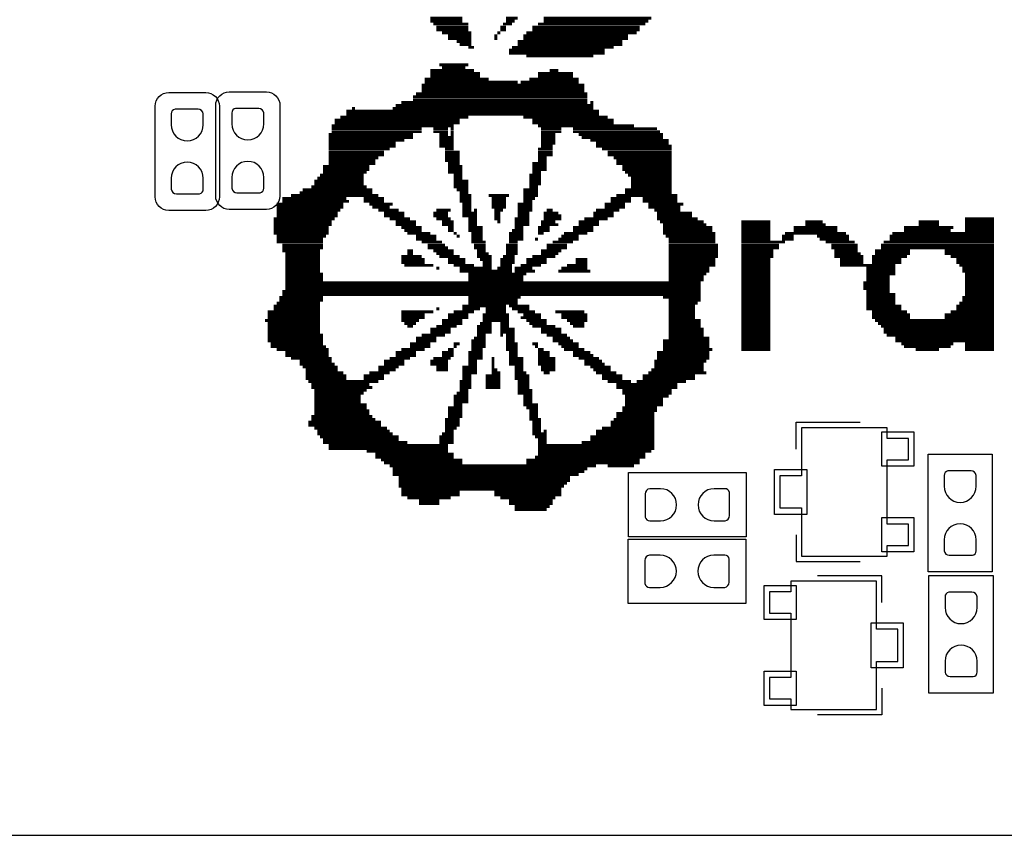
# Model space of a CAD drawing. Extents: x 24 to 161, y 5 to 143.
# Tile 2 of 25: x 43.11 to 52.31, y 4.79 to 12.4. Entities that reach past the tile are written whole.
import ezdxf

# ---------------------------------------------------------------- set-up
doc = ezdxf.new("R2010")
doc.units = 0
for name, color, linetype in [('BG_OUTLINE', 7, 'CONTINUOUS'), ('BG_SILKSCREEN_TOP', 7, 'CONTINUOUS'), ('PG_ASSEMBLY_TOP', 200, 'CONTINUOUS'), ('PG_SILKSCREEN_TOP', 73, 'CONTINUOUS'), ('PIN_TOP', 110, 'CONTINUOUS')]:
    doc.layers.add(name, color=color, linetype=linetype)

msp = doc.modelspace()

# ---------------------------------------------------------------- linework, layer by layer
at = {"layer": 'BG_OUTLINE'}
msp.add_lwpolyline([(32.12973, 4.786376), (80.129634, 4.786376, 0.414205), (83.629246, 8.286242), (83.629246, 41.286176, 0.414226), (80.129634, 44.786296), (32.12973, 44.786296, 0.414268), (28.629356, 41.286176), (28.629356, 8.286242, 0.414248)], format="xyb", close=True, dxfattribs=at)
at = {"layer": 'BG_SILKSCREEN_TOP', "const_width": 0.027178}
for points in [[(46.946566, 12.41552), (47.245016, 12.41552)], [(47.652432, 12.41552), (47.76089, 12.41552)], [(48.004984, 12.41552), (49.0093, 12.41552)], [(46.946566, 12.388342), (47.245016, 12.388342)], [(46.973744, 12.361418), (47.299372, 12.361418)], [(47.000922, 12.333986), (47.299372, 12.333986)], [(47.598076, 12.333986), (47.652432, 12.333986)], [(47.625, 12.361418), (47.706534, 12.361418)], [(47.652432, 12.388342), (47.733712, 12.388342)], [(47.896526, 12.333986), (48.900842, 12.333986)], [(47.950882, 12.361418), (48.954944, 12.361418)], [(48.004984, 12.388342), (48.982122, 12.388342)], [(47.000922, 12.307062), (47.299372, 12.307062)], [(47.055024, 12.27963), (47.32655, 12.27963)], [(47.10938, 12.252706), (47.32655, 12.252706)], [(47.10938, 12.225528), (47.32655, 12.225528)], [(47.54372, 12.252706), (47.570898, 12.252706)], [(47.54372, 12.225528), (47.570898, 12.225528)], [(47.570898, 12.27963), (47.598076, 12.27963)], [(47.598076, 12.307062), (47.652432, 12.307062)], [(47.814992, 12.252706), (48.792384, 12.252706)], [(47.814992, 12.225528), (48.792384, 12.225528)], [(47.842424, 12.27963), (48.873664, 12.27963)], [(47.896526, 12.307062), (48.900842, 12.307062)], [(47.190914, 12.19835), (47.32655, 12.19835)], [(47.218092, 12.171426), (47.32655, 12.171426)], [(47.299372, 12.144248), (47.353728, 12.144248)], [(47.706534, 12.144248), (48.656494, 12.144248)], [(47.76089, 12.19835), (48.737774, 12.19835)], [(47.76089, 12.171426), (48.737774, 12.171426)], [(47.679356, 12.11707), (48.57496, 12.11707)], [(47.679356, 12.089638), (48.57496, 12.089638)], [(47.842424, 12.062968), (48.466502, 12.062968)], [(47.0281, 11.98118), (47.299372, 11.98118)], [(47.055024, 11.954256), (47.272448, 11.954256)], [(46.946566, 11.927078), (47.353728, 11.927078)], [(46.946566, 11.899646), (47.408084, 11.899646)], [(46.946566, 11.872976), (47.408084, 11.872976)], [(47.950882, 11.899646), (48.27651, 11.899646)], [(47.950882, 11.872976), (48.27651, 11.872976)], [(48.05934, 11.927078), (48.140874, 11.927078)], [(46.865032, 11.791188), (48.384968, 11.791188)], [(46.865032, 11.764264), (48.384968, 11.764264)], [(46.892464, 11.845544), (47.489364, 11.845544)], [(46.892464, 11.818366), (47.76089, 11.818366)], [(47.788068, 11.818366), (48.330866, 11.818366)], [(47.869348, 11.845544), (48.330866, 11.845544)], [(46.783752, 11.682984), (48.4124, 11.682984)], [(46.81093, 11.709908), (48.4124, 11.709908)], [(46.865032, 11.737086), (48.384968, 11.737086)], [(46.620938, 11.601196), (48.466502, 11.601196)], [(46.67504, 11.628628), (48.4124, 11.628628)], [(46.783752, 11.655552), (48.4124, 11.655552)], [(48.439324, 11.628628), (48.466502, 11.628628)], [(46.105318, 11.492992), (47.299372, 11.492992)], [(46.159674, 11.54684), (48.520858, 11.54684)], [(46.159674, 11.519916), (48.520858, 11.519916)], [(46.213776, 11.574272), (46.240954, 11.574272)], [(46.59376, 11.574272), (48.466502, 11.574272)], [(47.814992, 11.492992), (48.602392, 11.492992)], [(46.023784, 11.411204), (47.163736, 11.411204)], [(46.050962, 11.46556), (47.218092, 11.46556)], [(46.050962, 11.438636), (47.218092, 11.438636)], [(47.896526, 11.46556), (48.656494, 11.46556)], [(47.896526, 11.438636), (48.656494, 11.438636)], [(47.950882, 11.411204), (48.846486, 11.411204)], [(45.996606, 11.329924), (46.783752, 11.329924)], [(45.996606, 11.303), (46.783752, 11.303)], [(46.023784, 11.38428), (46.865032, 11.38428)], [(46.023784, 11.356848), (46.865032, 11.356848)], [(46.973744, 11.38428), (47.10938, 11.38428)], [(46.973744, 11.356848), (47.10938, 11.356848)], [(47.0281, 11.329924), (47.10938, 11.329924)], [(47.0281, 11.303), (47.163736, 11.303)], [(47.136558, 11.38428), (47.163736, 11.38428)], [(47.136558, 11.356848), (47.163736, 11.356848)], [(47.136558, 11.329924), (47.163736, 11.329924)], [(47.97806, 11.38428), (48.168052, 11.38428)], [(47.97806, 11.356848), (48.168052, 11.356848)], [(47.97806, 11.329924), (48.113696, 11.329924)], [(47.97806, 11.303), (48.113696, 11.303)], [(48.27651, 11.38428), (49.063656, 11.38428)], [(48.27651, 11.356848), (49.090834, 11.356848)], [(48.330866, 11.329924), (49.117758, 11.329924)], [(48.35779, 11.303), (49.117758, 11.303)], [(45.996606, 11.275568), (46.702472, 11.275568)], [(45.996606, 11.248644), (46.620938, 11.248644)], [(45.996606, 11.221212), (46.620938, 11.221212)], [(47.0281, 11.275568), (47.163736, 11.275568)], [(47.0281, 11.248644), (47.163736, 11.248644)], [(47.0281, 11.221212), (47.163736, 11.221212)], [(47.97806, 11.275568), (48.113696, 11.275568)], [(47.97806, 11.248644), (48.113696, 11.248644)], [(47.97806, 11.221212), (48.086518, 11.221212)], [(48.439324, 11.275568), (49.172114, 11.275568)], [(48.49368, 11.248644), (49.172114, 11.248644)], [(48.49368, 11.221212), (49.199292, 11.221212)], [(45.996606, 11.194288), (46.566582, 11.194288)], [(45.996606, 11.166856), (46.51248, 11.166856)], [(45.996606, 11.139932), (46.51248, 11.139932)], [(47.082456, 11.194288), (47.163736, 11.194288)], [(47.082456, 11.166856), (47.218092, 11.166856)], [(47.082456, 11.139932), (47.218092, 11.139932)], [(47.950882, 11.194288), (48.086518, 11.194288)], [(47.950882, 11.166856), (48.086518, 11.166856)], [(47.950882, 11.139932), (48.086518, 11.139932)], [(48.547782, 11.194288), (49.199292, 11.194288)], [(48.602392, 11.166856), (49.199292, 11.166856)], [(48.602392, 11.139932), (49.199292, 11.139932)], [(45.942504, 11.03122), (46.37659, 11.03122)], [(45.996606, 11.112754), (46.458124, 11.112754)], [(45.996606, 11.085576), (46.430946, 11.085576)], [(45.996606, 11.058652), (46.430946, 11.058652)], [(47.082456, 11.112754), (47.218092, 11.112754)], [(47.082456, 11.085576), (47.218092, 11.085576)], [(47.10938, 11.058652), (47.218092, 11.058652)], [(47.10938, 11.03122), (47.245016, 11.03122)], [(47.896526, 11.058652), (48.032416, 11.058652)], [(47.896526, 11.03122), (48.032416, 11.03122)], [(47.950882, 11.112754), (48.032416, 11.112754)], [(47.950882, 11.085576), (48.032416, 11.085576)], [(48.656494, 11.112754), (49.199292, 11.112754)], [(48.683672, 11.085576), (49.199292, 11.085576)], [(48.683672, 11.058652), (49.199292, 11.058652)], [(48.737774, 11.03122), (49.199292, 11.03122)], [(45.915326, 10.94994), (46.322488, 10.94994)], [(45.942504, 11.004296), (46.37659, 11.004296)], [(45.942504, 10.976864), (46.349666, 10.976864)], [(47.10938, 11.004296), (47.245016, 11.004296)], [(47.10938, 10.976864), (47.245016, 10.976864)], [(47.163736, 10.94994), (47.245016, 10.94994)], [(47.869348, 10.94994), (47.97806, 10.94994)], [(47.896526, 11.004296), (48.032416, 11.004296)], [(47.896526, 10.976864), (47.97806, 10.976864)], [(48.737774, 11.004296), (49.199292, 11.004296)], [(48.764952, 10.976864), (49.199292, 10.976864)], [(48.792384, 10.94994), (49.199292, 10.94994)], [(45.833792, 10.841482), (46.349666, 10.841482)], [(45.86097, 10.895584), (46.322488, 10.895584)], [(45.86097, 10.868406), (46.322488, 10.868406)], [(45.888148, 10.922762), (46.322488, 10.922762)], [(47.163736, 10.922762), (47.245016, 10.922762)], [(47.163736, 10.895584), (47.299372, 10.895584)], [(47.163736, 10.868406), (47.299372, 10.868406)], [(47.163736, 10.841482), (47.299372, 10.841482)], [(47.869348, 10.922762), (47.97806, 10.922762)], [(47.869348, 10.895584), (47.97806, 10.895584)], [(47.869348, 10.868406), (47.97806, 10.868406)], [(47.869348, 10.841482), (47.950882, 10.841482)], [(48.819308, 10.922762), (49.199292, 10.922762)], [(48.819308, 10.895584), (49.199292, 10.895584)], [(48.819308, 10.868406), (49.199292, 10.868406)], [(48.819308, 10.841482), (49.199292, 10.841482)], [(45.6438, 10.760202), (46.458124, 10.760202)], [(45.725334, 10.786872), (46.403768, 10.786872)], [(45.752512, 10.814304), (46.403768, 10.814304)], [(47.190914, 10.814304), (47.299372, 10.814304)], [(47.218092, 10.786872), (47.299372, 10.786872)], [(47.218092, 10.760202), (47.32655, 10.760202)], [(47.489364, 10.760202), (47.679356, 10.760202)], [(47.814992, 10.814304), (47.950882, 10.814304)], [(47.814992, 10.786872), (47.950882, 10.786872)], [(47.814992, 10.760202), (47.950882, 10.760202)], [(48.683672, 10.760202), (49.253648, 10.760202)], [(48.764952, 10.814304), (49.199292, 10.814304)], [(48.764952, 10.786872), (49.199292, 10.786872)], [(45.508164, 10.678414), (46.132496, 10.678414)], [(45.56252, 10.73277), (46.159674, 10.73277)], [(45.56252, 10.705592), (46.186598, 10.705592)], [(46.322488, 10.73277), (46.51248, 10.73277)], [(46.322488, 10.705592), (46.51248, 10.705592)], [(46.37659, 10.678414), (46.59376, 10.678414)], [(47.218092, 10.73277), (47.32655, 10.73277)], [(47.218092, 10.705592), (47.32655, 10.705592)], [(47.245016, 10.678414), (47.32655, 10.678414)], [(47.516542, 10.73277), (47.652432, 10.73277)], [(47.516542, 10.705592), (47.652432, 10.705592)], [(47.516542, 10.678414), (47.652432, 10.678414)], [(47.76089, 10.678414), (47.896526, 10.678414)], [(47.814992, 10.73277), (47.923704, 10.73277)], [(47.814992, 10.705592), (47.896526, 10.705592)], [(48.57496, 10.678414), (48.764952, 10.678414)], [(48.629316, 10.73277), (48.819308, 10.73277)], [(48.629316, 10.705592), (48.819308, 10.705592)], [(48.927766, 10.73277), (49.253648, 10.73277)], [(48.927766, 10.705592), (49.253648, 10.705592)], [(48.982122, 10.678414), (49.30775, 10.678414)], [(45.508164, 10.65149), (46.132496, 10.65149)], [(45.508164, 10.624312), (46.105318, 10.624312)], [(45.508164, 10.59688), (46.07814, 10.59688)], [(45.508164, 10.57021), (46.07814, 10.57021)], [(46.403768, 10.65149), (46.566582, 10.65149)], [(46.458124, 10.624312), (46.648116, 10.624312)], [(46.51248, 10.59688), (46.702472, 10.59688)], [(46.51248, 10.57021), (46.702472, 10.57021)], [(46.973744, 10.59688), (47.10938, 10.59688)], [(46.973744, 10.57021), (47.10938, 10.57021)], [(47.000922, 10.624312), (47.136558, 10.624312)], [(47.245016, 10.65149), (47.32655, 10.65149)], [(47.245016, 10.624312), (47.32655, 10.624312)], [(47.245016, 10.59688), (47.380906, 10.59688)], [(47.245016, 10.57021), (47.380906, 10.57021)], [(47.353728, 10.624312), (47.380906, 10.624312)], [(47.516542, 10.65149), (47.652432, 10.65149)], [(47.54372, 10.624312), (47.625, 10.624312)], [(47.54372, 10.59688), (47.598076, 10.59688)], [(47.54372, 10.57021), (47.598076, 10.57021)], [(47.76089, 10.65149), (47.896526, 10.65149)], [(47.76089, 10.624312), (47.896526, 10.624312)], [(47.76089, 10.59688), (47.869348, 10.59688)], [(47.76089, 10.57021), (47.869348, 10.57021)], [(48.004984, 10.59688), (48.140874, 10.59688)], [(48.004984, 10.57021), (48.168052, 10.57021)], [(48.032416, 10.624312), (48.086518, 10.624312)], [(48.466502, 10.59688), (48.656494, 10.59688)], [(48.466502, 10.57021), (48.656494, 10.57021)], [(48.49368, 10.624312), (48.71085, 10.624312)], [(48.57496, 10.65149), (48.764952, 10.65149)], [(48.982122, 10.65149), (49.280826, 10.65149)], [(49.036478, 10.624312), (49.280826, 10.624312)], [(49.063656, 10.59688), (49.389284, 10.59688)], [(49.063656, 10.57021), (49.389284, 10.57021)], [(45.48124, 10.542778), (46.050962, 10.542778)], [(45.48124, 10.5156), (46.023784, 10.5156)], [(45.48124, 10.488422), (46.023784, 10.488422)], [(46.566582, 10.542778), (46.756574, 10.542778)], [(46.620938, 10.5156), (46.81093, 10.5156)], [(46.620938, 10.488422), (46.81093, 10.488422)], [(47.000922, 10.542778), (47.136558, 10.542778)], [(47.055024, 10.5156), (47.163736, 10.5156)], [(47.055024, 10.488422), (47.163736, 10.488422)], [(47.299372, 10.542778), (47.380906, 10.542778)], [(47.299372, 10.5156), (47.380906, 10.5156)], [(47.299372, 10.488422), (47.380906, 10.488422)], [(47.54372, 10.542778), (47.598076, 10.542778)], [(47.570898, 10.5156), (47.598076, 10.5156)], [(47.733712, 10.542778), (47.869348, 10.542778)], [(47.733712, 10.5156), (47.869348, 10.5156)], [(47.733712, 10.488422), (47.869348, 10.488422)], [(47.97806, 10.5156), (48.113696, 10.5156)], [(47.97806, 10.488422), (48.140874, 10.488422)], [(48.004984, 10.542778), (48.168052, 10.542778)], [(48.330866, 10.5156), (48.520858, 10.5156)], [(48.330866, 10.488422), (48.520858, 10.488422)], [(48.384968, 10.542778), (48.602392, 10.542778)], [(49.063656, 10.542778), (49.44364, 10.542778)], [(49.090834, 10.5156), (49.497742, 10.5156)], [(49.117758, 10.488422), (49.52492, 10.488422)], [(49.850802, 10.5156), (50.122074, 10.5156)], [(49.850802, 10.488422), (50.122074, 10.488422)], [(50.447702, 10.5156), (50.610516, 10.5156)], [(50.447702, 10.488422), (50.637694, 10.488422)], [(51.50612, 10.5156), (51.696112, 10.5156)], [(51.50612, 10.488422), (51.696112, 10.488422)], [(51.94046, 10.542778), (52.211986, 10.542778)], [(51.94046, 10.5156), (52.211986, 10.5156)], [(51.94046, 10.488422), (52.211986, 10.488422)], [(45.48124, 10.461498), (45.996606, 10.461498)], [(45.48124, 10.43432), (45.996606, 10.43432)], [(45.48124, 10.407142), (45.996606, 10.407142)], [(45.508164, 10.380218), (45.969682, 10.380218)], [(46.67504, 10.461498), (46.865032, 10.461498)], [(46.702472, 10.43432), (46.865032, 10.43432)], [(46.72965, 10.407142), (46.946566, 10.407142)], [(46.81093, 10.380218), (47.000922, 10.380218)], [(47.10938, 10.461498), (47.163736, 10.461498)], [(47.10938, 10.43432), (47.163736, 10.43432)], [(47.163736, 10.407142), (47.190914, 10.407142)], [(47.190914, 10.380218), (47.218092, 10.380218)], [(47.299372, 10.461498), (47.435008, 10.461498)], [(47.299372, 10.43432), (47.435008, 10.43432)], [(47.32655, 10.407142), (47.435008, 10.407142)], [(47.32655, 10.380218), (47.435008, 10.380218)], [(47.679356, 10.407142), (47.814992, 10.407142)], [(47.679356, 10.380218), (47.814992, 10.380218)], [(47.706534, 10.43432), (47.814992, 10.43432)], [(47.733712, 10.461498), (47.814992, 10.461498)], [(47.950882, 10.461498), (48.05934, 10.461498)], [(47.950882, 10.43432), (48.05934, 10.43432)], [(47.950882, 10.407142), (48.004984, 10.407142)], [(48.168052, 10.380218), (48.330866, 10.380218)], [(48.194976, 10.407142), (48.4124, 10.407142)], [(48.27651, 10.461498), (48.466502, 10.461498)], [(48.27651, 10.43432), (48.466502, 10.43432)], [(49.117758, 10.461498), (49.579276, 10.461498)], [(49.117758, 10.43432), (49.579276, 10.43432)], [(49.117758, 10.407142), (49.6062, 10.407142)], [(49.144936, 10.380218), (49.6062, 10.380218)], [(49.850802, 10.461498), (50.122074, 10.461498)], [(49.850802, 10.43432), (50.122074, 10.43432)], [(49.850802, 10.407142), (50.122074, 10.407142)], [(49.850802, 10.380218), (50.122074, 10.380218)], [(50.230532, 10.380218), (50.339244, 10.380218)], [(50.25771, 10.407142), (50.827686, 10.407142)], [(50.339244, 10.461498), (50.746152, 10.461498)], [(50.339244, 10.43432), (50.746152, 10.43432)], [(50.55616, 10.380218), (50.854864, 10.380218)], [(51.234848, 10.380218), (52.211986, 10.380218)], [(51.262026, 10.407142), (52.211986, 10.407142)], [(51.370484, 10.461498), (51.832002, 10.461498)], [(51.370484, 10.43432), (51.804824, 10.43432)], [(51.94046, 10.461498), (52.211986, 10.461498)], [(51.94046, 10.43432), (52.211986, 10.43432)], [(45.508164, 10.352786), (45.942504, 10.352786)], [(45.508164, 10.325862), (45.942504, 10.325862)], [(45.56252, 10.29843), (45.942504, 10.29843)], [(46.81093, 10.352786), (47.000922, 10.352786)], [(46.865032, 10.325862), (47.055024, 10.325862)], [(46.919388, 10.29843), (47.082456, 10.29843)], [(47.32655, 10.352786), (47.435008, 10.352786)], [(47.32655, 10.325862), (47.46244, 10.325862)], [(47.353728, 10.29843), (47.46244, 10.29843)], [(47.652432, 10.29843), (47.76089, 10.29843)], [(47.679356, 10.352786), (47.814992, 10.352786)], [(47.679356, 10.325862), (47.76089, 10.325862)], [(47.923704, 10.352786), (47.950882, 10.352786)], [(48.032416, 10.29843), (48.222408, 10.29843)], [(48.086518, 10.325862), (48.27651, 10.325862)], [(48.140874, 10.352786), (48.330866, 10.352786)], [(49.172114, 10.352786), (49.6062, 10.352786)], [(49.172114, 10.325862), (49.6062, 10.325862)], [(49.172114, 10.29843), (49.633632, 10.29843)], [(49.850802, 10.352786), (50.122074, 10.352786)], [(49.850802, 10.325862), (50.25771, 10.325862)], [(49.850802, 10.29843), (50.203608, 10.29843)], [(50.230532, 10.352786), (50.339244, 10.352786)], [(50.583592, 10.352786), (50.854864, 10.352786)], [(50.637694, 10.325862), (50.90922, 10.325862)], [(50.69205, 10.29843), (50.936144, 10.29843)], [(51.153568, 10.29843), (52.211986, 10.29843)], [(51.180492, 10.325862), (52.211986, 10.325862)], [(51.234848, 10.352786), (52.211986, 10.352786)], [(45.56252, 10.271506), (45.942504, 10.271506)], [(45.56252, 10.244328), (45.915326, 10.244328)], [(45.589698, 10.21715), (45.915326, 10.21715)], [(46.72965, 10.244328), (46.783752, 10.244328)], [(46.72965, 10.21715), (46.783752, 10.21715)], [(46.919388, 10.271506), (47.10938, 10.271506)], [(46.973744, 10.244328), (47.163736, 10.244328)], [(47.000922, 10.21715), (47.163736, 10.21715)], [(47.353728, 10.271506), (47.46244, 10.271506)], [(47.380906, 10.244328), (47.46244, 10.244328)], [(47.380906, 10.21715), (47.489364, 10.21715)], [(47.652432, 10.271506), (47.76089, 10.271506)], [(47.652432, 10.244328), (47.76089, 10.244328)], [(47.652432, 10.21715), (47.76089, 10.21715)], [(47.97806, 10.244328), (48.168052, 10.244328)], [(47.97806, 10.21715), (48.140874, 10.21715)], [(48.032416, 10.271506), (48.222408, 10.271506)], [(49.172114, 10.271506), (49.633632, 10.271506)], [(49.172114, 10.244328), (49.633632, 10.244328)], [(49.172114, 10.21715), (49.633632, 10.21715)], [(49.850802, 10.271506), (50.203608, 10.271506)], [(49.850802, 10.244328), (50.149252, 10.244328)], [(49.850802, 10.21715), (50.149252, 10.21715)], [(50.69205, 10.271506), (50.936144, 10.271506)], [(50.719228, 10.244328), (50.936144, 10.244328)], [(50.719228, 10.21715), (50.963576, 10.21715)], [(51.099212, 10.244328), (51.42484, 10.244328)], [(51.099212, 10.21715), (51.42484, 10.21715)], [(51.153568, 10.271506), (52.211986, 10.271506)], [(51.750468, 10.244328), (52.211986, 10.244328)], [(51.750468, 10.21715), (52.211986, 10.21715)], [(45.589698, 10.190226), (45.915326, 10.190226)], [(45.589698, 10.162794), (45.915326, 10.162794)], [(45.589698, 10.13587), (45.915326, 10.13587)], [(45.589698, 10.108438), (45.915326, 10.108438)], [(46.67504, 10.190226), (46.865032, 10.190226)], [(46.67504, 10.162794), (46.892464, 10.162794)], [(46.67504, 10.13587), (46.892464, 10.13587)], [(46.702472, 10.108438), (46.973744, 10.108438)], [(47.0281, 10.190226), (47.218092, 10.190226)], [(47.10938, 10.162794), (47.272448, 10.162794)], [(47.10938, 10.13587), (47.272448, 10.13587)], [(47.163736, 10.108438), (47.353728, 10.108438)], [(47.380906, 10.190226), (47.516542, 10.190226)], [(47.408084, 10.162794), (47.516542, 10.162794)], [(47.435008, 10.13587), (47.516542, 10.13587)], [(47.435008, 10.108438), (47.516542, 10.108438)], [(47.598076, 10.162794), (47.733712, 10.162794)], [(47.598076, 10.13587), (47.733712, 10.13587)], [(47.598076, 10.108438), (47.706534, 10.108438)], [(47.625, 10.190226), (47.733712, 10.190226)], [(47.788068, 10.108438), (47.97806, 10.108438)], [(47.842424, 10.162794), (48.032416, 10.162794)], [(47.842424, 10.13587), (48.032416, 10.13587)], [(47.896526, 10.190226), (48.113696, 10.190226)], [(48.222408, 10.108438), (48.4124, 10.108438)], [(48.303688, 10.162794), (48.4124, 10.162794)], [(48.303688, 10.13587), (48.4124, 10.13587)], [(49.172114, 10.190226), (49.633632, 10.190226)], [(49.172114, 10.162794), (49.6062, 10.162794)], [(49.172114, 10.13587), (49.6062, 10.13587)], [(49.172114, 10.108438), (49.6062, 10.108438)], [(49.850802, 10.190226), (50.149252, 10.190226)], [(49.850802, 10.162794), (50.122074, 10.162794)], [(49.850802, 10.13587), (50.122074, 10.13587)], [(49.850802, 10.108438), (50.122074, 10.108438)], [(50.719228, 10.190226), (50.9905, 10.190226)], [(50.773584, 10.162794), (50.9905, 10.162794)], [(50.773584, 10.13587), (50.9905, 10.13587)], [(50.773584, 10.108438), (51.289204, 10.108438)], [(51.072034, 10.190226), (51.397662, 10.190226)], [(51.072034, 10.162794), (51.34356, 10.162794)], [(51.072034, 10.13587), (51.34356, 10.13587)], [(51.804824, 10.190226), (52.211986, 10.190226)], [(51.858926, 10.162794), (52.211986, 10.162794)], [(51.858926, 10.13587), (52.211986, 10.13587)], [(51.886104, 10.108438), (52.211986, 10.108438)], [(45.589698, 10.081514), (45.915326, 10.081514)], [(45.589698, 10.054336), (45.915326, 10.054336)], [(45.589698, 10.027158), (45.942504, 10.027158)], [(47.000922, 10.081514), (47.0281, 10.081514)], [(47.218092, 10.081514), (47.516542, 10.081514)], [(47.218092, 10.054336), (47.706534, 10.054336)], [(47.299372, 10.027158), (47.842424, 10.027158)], [(47.570898, 10.081514), (47.706534, 10.081514)], [(47.733712, 10.081514), (47.896526, 10.081514)], [(47.733712, 10.054336), (47.923704, 10.054336)], [(48.140874, 10.054336), (48.439324, 10.054336)], [(48.168052, 10.081514), (48.4124, 10.081514)], [(49.172114, 10.081514), (49.552098, 10.081514)], [(49.172114, 10.054336), (49.552098, 10.054336)], [(49.172114, 10.027158), (49.52492, 10.027158)], [(49.850802, 10.081514), (50.122074, 10.081514)], [(49.850802, 10.054336), (50.122074, 10.054336)], [(49.850802, 10.027158), (50.122074, 10.027158)], [(51.017678, 10.081514), (51.289204, 10.081514)], [(51.017678, 10.054336), (51.289204, 10.054336)], [(51.017678, 10.027158), (51.289204, 10.027158)], [(51.913536, 10.081514), (52.211986, 10.081514)], [(51.913536, 10.054336), (52.211986, 10.054336)], [(51.94046, 10.027158), (52.211986, 10.027158)], [(45.589698, 9.99998), (45.942504, 9.99998)], [(45.589698, 9.973056), (45.942504, 9.973056)], [(45.589698, 9.945878), (49.470818, 9.945878)], [(47.299372, 9.99998), (47.814992, 9.99998)], [(47.299372, 9.973056), (47.814992, 9.973056)], [(49.172114, 9.99998), (49.497742, 9.99998)], [(49.172114, 9.973056), (49.497742, 9.973056)], [(49.850802, 9.99998), (50.122074, 9.99998)], [(49.850802, 9.973056), (50.122074, 9.973056)], [(49.850802, 9.945878), (50.122074, 9.945878)], [(50.9905, 9.945878), (51.234848, 9.945878)], [(51.017678, 9.99998), (51.234848, 9.99998)], [(51.017678, 9.973056), (51.234848, 9.973056)], [(51.94046, 9.99998), (52.211986, 9.99998)], [(51.94046, 9.973056), (52.211986, 9.973056)], [(51.94046, 9.945878), (52.211986, 9.945878)], [(45.56252, 9.864344), (49.470818, 9.864344)], [(45.56252, 9.837166), (49.470818, 9.837166)], [(45.589698, 9.918446), (49.470818, 9.918446)], [(45.589698, 9.891776), (49.470818, 9.891776)], [(49.850802, 9.918446), (50.122074, 9.918446)], [(49.850802, 9.891776), (50.122074, 9.891776)], [(49.850802, 9.864344), (50.122074, 9.864344)], [(49.850802, 9.837166), (50.122074, 9.837166)], [(50.9905, 9.918446), (51.234848, 9.918446)], [(50.9905, 9.891776), (51.234848, 9.891776)], [(51.017678, 9.864344), (51.234848, 9.864344)], [(51.017678, 9.837166), (51.289204, 9.837166)], [(51.94046, 9.918446), (52.211986, 9.918446)], [(51.94046, 9.891776), (52.211986, 9.891776)], [(51.94046, 9.864344), (52.211986, 9.864344)], [(51.94046, 9.837166), (52.211986, 9.837166)], [(45.508164, 9.755886), (45.915326, 9.755886)], [(45.535342, 9.809988), (45.942504, 9.809988)], [(45.535342, 9.783064), (45.942504, 9.783064)], [(47.299372, 9.809988), (47.788068, 9.809988)], [(47.299372, 9.783064), (47.76089, 9.783064)], [(47.299372, 9.755886), (47.76089, 9.755886)], [(49.117758, 9.809988), (49.470818, 9.809988)], [(49.172114, 9.783064), (49.470818, 9.783064)], [(49.172114, 9.755886), (49.44364, 9.755886)], [(49.850802, 9.809988), (50.122074, 9.809988)], [(49.850802, 9.783064), (50.122074, 9.783064)], [(49.850802, 9.755886), (50.122074, 9.755886)], [(51.017678, 9.809988), (51.289204, 9.809988)], [(51.017678, 9.783064), (51.289204, 9.783064)], [(51.017678, 9.755886), (51.289204, 9.755886)], [(51.886104, 9.755886), (52.211986, 9.755886)], [(51.913536, 9.809988), (52.211986, 9.809988)], [(51.913536, 9.783064), (52.211986, 9.783064)], [(45.42663, 9.674352), (45.915326, 9.674352)], [(45.42663, 9.64692), (45.915326, 9.64692)], [(45.48124, 9.728708), (45.915326, 9.728708)], [(45.48124, 9.701784), (45.915326, 9.701784)], [(46.67504, 9.674352), (46.973744, 9.674352)], [(46.67504, 9.64692), (46.892464, 9.64692)], [(47.000922, 9.701784), (47.0281, 9.701784)], [(47.10938, 9.64692), (47.299372, 9.64692)], [(47.163736, 9.674352), (47.353728, 9.674352)], [(47.245016, 9.728708), (47.652432, 9.728708)], [(47.245016, 9.701784), (47.408084, 9.701784)], [(47.435008, 9.64692), (47.679356, 9.64692)], [(47.46244, 9.701784), (47.652432, 9.701784)], [(47.46244, 9.674352), (47.652432, 9.674352)], [(47.679356, 9.728708), (47.869348, 9.728708)], [(47.706534, 9.701784), (47.869348, 9.701784)], [(47.76089, 9.674352), (47.923704, 9.674352)], [(47.814992, 9.64692), (47.97806, 9.64692)], [(48.113696, 9.674352), (48.384968, 9.674352)], [(48.168052, 9.64692), (48.4124, 9.64692)], [(49.172114, 9.728708), (49.416462, 9.728708)], [(49.172114, 9.701784), (49.416462, 9.701784)], [(49.172114, 9.674352), (49.416462, 9.674352)], [(49.172114, 9.64692), (49.416462, 9.64692)], [(49.850802, 9.728708), (50.122074, 9.728708)], [(49.850802, 9.701784), (50.122074, 9.701784)], [(49.850802, 9.674352), (50.122074, 9.674352)], [(49.850802, 9.64692), (50.122074, 9.64692)], [(51.017678, 9.728708), (51.34356, 9.728708)], [(51.017678, 9.701784), (51.34356, 9.701784)], [(51.072034, 9.674352), (51.397662, 9.674352)], [(51.072034, 9.64692), (51.42484, 9.64692)], [(51.750468, 9.64692), (52.211986, 9.64692)], [(51.804824, 9.674352), (52.211986, 9.674352)], [(51.858926, 9.728708), (52.211986, 9.728708)], [(51.858926, 9.701784), (52.211986, 9.701784)], [(45.399706, 9.593072), (45.915326, 9.593072)], [(45.42663, 9.619996), (45.915326, 9.619996)], [(45.42663, 9.56564), (45.915326, 9.56564)], [(46.67504, 9.619996), (46.892464, 9.619996)], [(46.67504, 9.593072), (46.838108, 9.593072)], [(46.702472, 9.56564), (46.81093, 9.56564)], [(47.055024, 9.593072), (47.245016, 9.593072)], [(47.055024, 9.56564), (47.245016, 9.56564)], [(47.10938, 9.619996), (47.299372, 9.619996)], [(47.408084, 9.56564), (47.516542, 9.56564)], [(47.435008, 9.619996), (47.679356, 9.619996)], [(47.435008, 9.593072), (47.679356, 9.593072)], [(47.598076, 9.56564), (47.679356, 9.56564)], [(47.788068, 9.619996), (47.97806, 9.619996)], [(47.842424, 9.593072), (48.032416, 9.593072)], [(47.869348, 9.56564), (48.032416, 9.56564)], [(48.168052, 9.619996), (48.4124, 9.619996)], [(48.222408, 9.593072), (48.4124, 9.593072)], [(48.249332, 9.56564), (48.384968, 9.56564)], [(49.172114, 9.619996), (49.416462, 9.619996)], [(49.172114, 9.593072), (49.470818, 9.593072)], [(49.172114, 9.56564), (49.470818, 9.56564)], [(49.850802, 9.619996), (50.122074, 9.619996)], [(49.850802, 9.593072), (50.122074, 9.593072)], [(49.850802, 9.56564), (50.122074, 9.56564)], [(51.072034, 9.619996), (51.42484, 9.619996)], [(51.099212, 9.593072), (52.211986, 9.593072)], [(51.126136, 9.56564), (52.211986, 9.56564)], [(51.750468, 9.619996), (52.211986, 9.619996)], [(45.42663, 9.538716), (45.915326, 9.538716)], [(45.42663, 9.511792), (45.915326, 9.511792)], [(45.42663, 9.48436), (45.915326, 9.48436)], [(46.72965, 9.538716), (46.783752, 9.538716)], [(46.946566, 9.511792), (47.136558, 9.511792)], [(46.946566, 9.48436), (47.136558, 9.48436)], [(47.000922, 9.538716), (47.190914, 9.538716)], [(47.380906, 9.538716), (47.516542, 9.538716)], [(47.380906, 9.511792), (47.516542, 9.511792)], [(47.380906, 9.48436), (47.516542, 9.48436)], [(47.598076, 9.538716), (47.679356, 9.538716)], [(47.598076, 9.511792), (47.733712, 9.511792)], [(47.598076, 9.48436), (47.733712, 9.48436)], [(47.896526, 9.538716), (48.113696, 9.538716)], [(47.97806, 9.511792), (48.168052, 9.511792)], [(47.97806, 9.48436), (48.168052, 9.48436)], [(48.27651, 9.538716), (48.384968, 9.538716)], [(49.172114, 9.538716), (49.470818, 9.538716)], [(49.172114, 9.511792), (49.497742, 9.511792)], [(49.172114, 9.48436), (49.497742, 9.48436)], [(49.850802, 9.538716), (50.122074, 9.538716)], [(49.850802, 9.511792), (50.122074, 9.511792)], [(49.850802, 9.48436), (50.122074, 9.48436)], [(51.153568, 9.538716), (52.211986, 9.538716)], [(51.180492, 9.511792), (52.211986, 9.511792)], [(51.180492, 9.48436), (52.211986, 9.48436)], [(45.42663, 9.457436), (45.942504, 9.457436)], [(45.42663, 9.430004), (45.942504, 9.430004)], [(45.42663, 9.40308), (45.942504, 9.40308)], [(45.453808, 9.375648), (45.942504, 9.375648)], [(46.756574, 9.375648), (46.946566, 9.375648)], [(46.81093, 9.430004), (47.000922, 9.430004)], [(46.81093, 9.40308), (47.000922, 9.40308)], [(46.865032, 9.457436), (47.082456, 9.457436)], [(47.163736, 9.375648), (47.218092, 9.375648)], [(47.32655, 9.40308), (47.46244, 9.40308)], [(47.32655, 9.375648), (47.46244, 9.375648)], [(47.353728, 9.430004), (47.46244, 9.430004)], [(47.380906, 9.457436), (47.46244, 9.457436)], [(47.598076, 9.457436), (47.625, 9.457436)], [(47.652432, 9.457436), (47.733712, 9.457436)], [(47.652432, 9.430004), (47.733712, 9.430004)], [(47.652432, 9.40308), (47.733712, 9.40308)], [(47.652432, 9.375648), (47.76089, 9.375648)], [(47.896526, 9.375648), (47.950882, 9.375648)], [(48.032416, 9.457436), (48.222408, 9.457436)], [(48.086518, 9.430004), (48.249332, 9.430004)], [(48.086518, 9.40308), (48.27651, 9.40308)], [(48.140874, 9.375648), (48.330866, 9.375648)], [(49.117758, 9.40308), (49.552098, 9.40308)], [(49.117758, 9.375648), (49.552098, 9.375648)], [(49.172114, 9.457436), (49.497742, 9.457436)], [(49.172114, 9.430004), (49.552098, 9.430004)], [(49.850802, 9.457436), (50.122074, 9.457436)], [(49.850802, 9.430004), (50.122074, 9.430004)], [(49.850802, 9.40308), (50.122074, 9.40308)], [(49.850802, 9.375648), (50.122074, 9.375648)], [(51.20767, 9.457436), (52.211986, 9.457436)], [(51.289204, 9.430004), (52.211986, 9.430004)], [(51.289204, 9.40308), (52.211986, 9.40308)], [(51.34356, 9.375648), (51.832002, 9.375648)], [(51.94046, 9.375648), (52.211986, 9.375648)], [(45.453808, 9.348724), (45.969682, 9.348724)], [(45.508164, 9.3218), (45.996606, 9.3218)], [(45.589698, 9.294368), (45.996606, 9.294368)], [(46.620938, 9.294368), (46.81093, 9.294368)], [(46.67504, 9.3218), (46.892464, 9.3218)], [(46.756574, 9.348724), (46.946566, 9.348724)], [(47.055024, 9.294368), (47.163736, 9.294368)], [(47.10938, 9.3218), (47.163736, 9.3218)], [(47.163736, 9.348724), (47.190914, 9.348724)], [(47.299372, 9.294368), (47.435008, 9.294368)], [(47.32655, 9.348724), (47.46244, 9.348724)], [(47.32655, 9.3218), (47.435008, 9.3218)], [(47.652432, 9.348724), (47.76089, 9.348724)], [(47.652432, 9.3218), (47.76089, 9.3218)], [(47.679356, 9.294368), (47.76089, 9.294368)], [(47.923704, 9.348724), (47.950882, 9.348724)], [(47.950882, 9.3218), (48.004984, 9.3218)], [(47.950882, 9.294368), (48.05934, 9.294368)], [(48.168052, 9.348724), (48.330866, 9.348724)], [(48.194976, 9.3218), (48.384968, 9.3218)], [(48.27651, 9.294368), (48.439324, 9.294368)], [(49.063656, 9.294368), (49.552098, 9.294368)], [(49.117758, 9.348724), (49.552098, 9.348724)], [(49.117758, 9.3218), (49.579276, 9.3218)], [(49.850802, 9.348724), (50.122074, 9.348724)], [(49.850802, 9.3218), (50.122074, 9.3218)], [(51.370484, 9.348724), (51.804824, 9.348724)], [(51.478942, 9.3218), (51.696112, 9.3218)], [(51.94046, 9.348724), (52.211986, 9.348724)], [(51.94046, 9.3218), (52.211986, 9.3218)], [(45.589698, 9.267444), (45.996606, 9.267444)], [(45.6438, 9.240012), (46.023784, 9.240012)], [(45.725334, 9.212834), (46.023784, 9.212834)], [(45.725334, 9.185656), (46.050962, 9.185656)], [(46.51248, 9.212834), (46.702472, 9.212834)], [(46.51248, 9.185656), (46.702472, 9.185656)], [(46.566582, 9.240012), (46.756574, 9.240012)], [(46.620938, 9.267444), (46.81093, 9.267444)], [(46.946566, 9.212834), (47.10938, 9.212834)], [(46.946566, 9.185656), (47.10938, 9.185656)], [(46.973744, 9.240012), (47.136558, 9.240012)], [(47.055024, 9.267444), (47.163736, 9.267444)], [(47.299372, 9.267444), (47.435008, 9.267444)], [(47.299372, 9.240012), (47.435008, 9.240012)], [(47.299372, 9.212834), (47.380906, 9.212834)], [(47.299372, 9.185656), (47.380906, 9.185656)], [(47.516542, 9.240012), (47.54372, 9.240012)], [(47.516542, 9.212834), (47.54372, 9.212834)], [(47.516542, 9.185656), (47.54372, 9.185656)], [(47.679356, 9.267444), (47.76089, 9.267444)], [(47.679356, 9.240012), (47.814992, 9.240012)], [(47.679356, 9.212834), (47.814992, 9.212834)], [(47.679356, 9.185656), (47.814992, 9.185656)], [(47.950882, 9.267444), (48.05934, 9.267444)], [(47.950882, 9.240012), (48.113696, 9.240012)], [(47.950882, 9.212834), (48.113696, 9.212834)], [(47.950882, 9.185656), (48.113696, 9.185656)], [(48.27651, 9.267444), (48.466502, 9.267444)], [(48.330866, 9.240012), (48.520858, 9.240012)], [(48.384968, 9.212834), (48.547782, 9.212834)], [(48.384968, 9.185656), (48.57496, 9.185656)], [(49.036478, 9.212834), (49.52492, 9.212834)], [(49.036478, 9.185656), (49.497742, 9.185656)], [(49.063656, 9.267444), (49.552098, 9.267444)], [(49.063656, 9.240012), (49.552098, 9.240012)], [(45.752512, 9.158732), (46.07814, 9.158732)], [(45.77969, 9.131554), (46.07814, 9.131554)], [(45.77969, 9.104376), (46.132496, 9.104376)], [(46.37659, 9.104376), (46.566582, 9.104376)], [(46.458124, 9.158732), (46.648116, 9.158732)], [(46.458124, 9.131554), (46.620938, 9.131554)], [(47.000922, 9.158732), (47.10938, 9.158732)], [(47.000922, 9.131554), (47.10938, 9.131554)], [(47.245016, 9.158732), (47.380906, 9.158732)], [(47.245016, 9.131554), (47.380906, 9.131554)], [(47.245016, 9.104376), (47.380906, 9.104376)], [(47.516542, 9.158732), (47.54372, 9.158732)], [(47.516542, 9.131554), (47.570898, 9.131554)], [(47.516542, 9.104376), (47.598076, 9.104376)], [(47.733712, 9.158732), (47.814992, 9.158732)], [(47.733712, 9.131554), (47.814992, 9.131554)], [(47.733712, 9.104376), (47.842424, 9.104376)], [(47.97806, 9.158732), (48.113696, 9.158732)], [(47.97806, 9.131554), (48.113696, 9.131554)], [(48.004984, 9.104376), (48.05934, 9.104376)], [(48.439324, 9.158732), (48.629316, 9.158732)], [(48.466502, 9.131554), (48.629316, 9.131554)], [(48.49368, 9.104376), (48.683672, 9.104376)], [(48.982122, 9.104376), (49.52492, 9.104376)], [(49.0093, 9.131554), (49.497742, 9.131554)], [(49.036478, 9.158732), (49.497742, 9.158732)], [(45.77969, 9.077452), (46.159674, 9.077452)], [(45.77969, 9.05002), (46.159674, 9.05002)], [(45.806614, 9.022842), (46.458124, 9.022842)], [(46.322488, 9.077452), (46.51248, 9.077452)], [(46.322488, 9.05002), (46.51248, 9.05002)], [(47.218092, 9.022842), (47.32655, 9.022842)], [(47.245016, 9.077452), (47.32655, 9.077452)], [(47.245016, 9.05002), (47.32655, 9.05002)], [(47.46244, 9.077452), (47.598076, 9.077452)], [(47.46244, 9.05002), (47.598076, 9.05002)], [(47.46244, 9.022842), (47.598076, 9.022842)], [(47.733712, 9.077452), (47.869348, 9.077452)], [(47.733712, 9.05002), (47.869348, 9.05002)], [(47.76089, 9.022842), (47.869348, 9.022842)], [(48.547782, 9.077452), (48.737774, 9.077452)], [(48.547782, 9.05002), (48.737774, 9.05002)], [(48.602392, 9.022842), (48.819308, 9.022842)], [(48.873664, 9.022842), (49.334928, 9.022842)], [(48.927766, 9.077452), (49.416462, 9.077452)], [(48.927766, 9.05002), (49.416462, 9.05002)], [(45.833792, 8.995664), (46.37659, 8.995664)], [(45.833792, 8.968486), (46.403768, 8.968486)], [(45.86097, 8.941562), (46.349666, 8.941562)], [(45.86097, 8.914384), (46.322488, 8.914384)], [(47.190914, 8.914384), (47.299372, 8.914384)], [(47.218092, 8.995664), (47.32655, 8.995664)], [(47.218092, 8.968486), (47.32655, 8.968486)], [(47.218092, 8.941562), (47.299372, 8.941562)], [(47.46244, 8.995664), (47.598076, 8.995664)], [(47.46244, 8.968486), (47.598076, 8.968486)], [(47.76089, 8.995664), (47.869348, 8.995664)], [(47.76089, 8.968486), (47.869348, 8.968486)], [(47.76089, 8.941562), (47.896526, 8.941562)], [(47.76089, 8.914384), (47.896526, 8.914384)], [(48.683672, 8.995664), (49.253648, 8.995664)], [(48.683672, 8.968486), (49.253648, 8.968486)], [(48.737774, 8.941562), (49.199292, 8.941562)], [(48.737774, 8.914384), (49.199292, 8.914384)], [(45.86097, 8.887206), (46.295056, 8.887206)], [(45.86097, 8.860282), (46.295056, 8.860282)], [(45.86097, 8.833104), (46.295056, 8.833104)], [(47.163736, 8.887206), (47.299372, 8.887206)], [(47.163736, 8.860282), (47.299372, 8.860282)], [(47.163736, 8.833104), (47.299372, 8.833104)], [(47.814992, 8.887206), (47.896526, 8.887206)], [(47.814992, 8.860282), (47.896526, 8.860282)], [(47.814992, 8.833104), (47.896526, 8.833104)], [(48.764952, 8.887206), (49.172114, 8.887206)], [(48.764952, 8.860282), (49.117758, 8.860282)], [(48.764952, 8.833104), (49.117758, 8.833104)], [(45.86097, 8.805672), (46.349666, 8.805672)], [(45.86097, 8.778494), (46.349666, 8.778494)], [(45.86097, 8.75157), (46.37659, 8.75157)], [(47.10938, 8.778494), (47.245016, 8.778494)], [(47.10938, 8.75157), (47.245016, 8.75157)], [(47.163736, 8.805672), (47.245016, 8.805672)], [(47.814992, 8.805672), (47.950882, 8.805672)], [(47.842424, 8.778494), (47.950882, 8.778494)], [(47.869348, 8.75157), (47.950882, 8.75157)], [(48.737774, 8.778494), (49.063656, 8.778494)], [(48.737774, 8.75157), (49.063656, 8.75157)], [(48.764952, 8.805672), (49.117758, 8.805672)], [(45.806614, 8.643112), (46.485048, 8.643112)], [(45.833792, 8.697214), (46.403768, 8.697214)], [(45.833792, 8.67029), (46.430946, 8.67029)], [(45.86097, 8.724392), (46.37659, 8.724392)], [(47.082456, 8.67029), (47.218092, 8.67029)], [(47.082456, 8.643112), (47.218092, 8.643112)], [(47.10938, 8.724392), (47.245016, 8.724392)], [(47.10938, 8.697214), (47.245016, 8.697214)], [(47.869348, 8.724392), (47.950882, 8.724392)], [(47.869348, 8.697214), (47.950882, 8.697214)], [(47.869348, 8.67029), (47.97806, 8.67029)], [(47.896526, 8.643112), (47.97806, 8.643112)], [(48.629316, 8.643112), (49.036478, 8.643112)], [(48.656494, 8.67029), (49.036478, 8.67029)], [(48.683672, 8.724392), (49.036478, 8.724392)], [(48.683672, 8.697214), (49.036478, 8.697214)], [(45.806614, 8.61568), (46.485048, 8.61568)], [(45.86097, 8.588502), (46.539658, 8.588502)], [(45.888148, 8.561578), (46.566582, 8.561578)], [(47.082456, 8.61568), (47.218092, 8.61568)], [(47.082456, 8.588502), (47.190914, 8.588502)], [(47.082456, 8.561578), (47.163736, 8.561578)], [(47.896526, 8.61568), (47.97806, 8.61568)], [(47.896526, 8.588502), (47.97806, 8.588502)], [(47.896526, 8.561578), (47.97806, 8.561578)], [(48.004984, 8.561578), (48.032416, 8.561578)], [(48.49368, 8.561578), (49.036478, 8.561578)], [(48.547782, 8.588502), (49.036478, 8.588502)], [(48.629316, 8.61568), (49.036478, 8.61568)], [(45.888148, 8.5344), (46.59376, 8.5344)], [(45.915326, 8.507222), (46.648116, 8.507222)], [(45.942504, 8.480298), (46.648116, 8.480298)], [(45.942504, 8.45312), (46.72965, 8.45312)], [(47.0281, 8.507222), (47.163736, 8.507222)], [(47.0281, 8.480298), (47.163736, 8.480298)], [(47.0281, 8.45312), (47.163736, 8.45312)], [(47.055024, 8.5344), (47.163736, 8.5344)], [(47.896526, 8.5344), (48.032416, 8.5344)], [(47.923704, 8.507222), (48.032416, 8.507222)], [(47.950882, 8.480298), (48.032416, 8.480298)], [(47.950882, 8.45312), (48.032416, 8.45312)], [(48.35779, 8.45312), (49.036478, 8.45312)], [(48.439324, 8.507222), (49.036478, 8.507222)], [(48.439324, 8.480298), (49.036478, 8.480298)], [(48.49368, 8.5344), (49.036478, 8.5344)], [(45.996606, 8.425942), (47.10938, 8.425942)], [(45.996606, 8.39851), (47.10938, 8.39851)], [(46.349666, 8.371586), (47.10938, 8.371586)], [(47.950882, 8.425942), (49.036478, 8.425942)], [(47.950882, 8.39851), (49.036478, 8.39851)], [(47.950882, 8.371586), (49.0093, 8.371586)], [(46.430946, 8.344408), (47.163736, 8.344408)], [(46.430946, 8.31723), (47.163736, 8.31723)], [(46.485048, 8.290306), (47.245016, 8.290306)], [(47.842424, 8.290306), (48.900842, 8.290306)], [(47.923704, 8.31723), (48.954944, 8.31723)], [(47.950882, 8.344408), (48.954944, 8.344408)], [(46.51248, 8.263128), (47.245016, 8.263128)], [(46.566582, 8.23595), (48.49368, 8.23595)], [(46.59376, 8.209026), (48.4124, 8.209026)], [(46.59376, 8.181848), (48.384968, 8.181848)], [(47.842424, 8.263128), (48.900842, 8.263128)], [(48.602392, 8.23595), (48.846486, 8.23595)], [(46.59376, 8.154416), (48.330866, 8.154416)], [(46.648116, 8.127238), (48.249332, 8.127238)], [(46.648116, 8.10006), (48.249332, 8.10006)], [(46.648116, 8.073136), (48.222408, 8.073136)], [(46.648116, 8.045958), (48.194976, 8.045958)], [(46.67504, 8.01878), (48.168052, 8.01878)], [(46.67504, 7.991856), (47.218092, 7.991856)], [(47.54372, 7.991856), (48.168052, 7.991856)], [(46.67504, 7.964424), (47.218092, 7.964424)], [(46.72965, 7.937246), (47.136558, 7.937246)], [(46.838108, 7.910068), (47.0281, 7.910068)], [(47.54372, 7.964424), (48.168052, 7.964424)], [(47.598076, 7.937246), (48.113696, 7.937246)], [(47.679356, 7.910068), (48.086518, 7.910068)], [(46.838108, 7.883144), (47.0281, 7.883144)], [(47.679356, 7.883144), (48.086518, 7.883144)], [(47.733712, 7.855966), (48.05934, 7.855966)], [(47.733712, 7.828788), (48.032416, 7.828788)]]:
    msp.add_lwpolyline(points, dxfattribs=at)
at = {"layer": 'PG_ASSEMBLY_TOP'}
for points in [[(44.374054, 11.594338, -0.414281), (44.501054, 11.721338)], [(44.847256, 11.721338, -0.414306), (44.974256, 11.594338)], [(44.939966, 11.601958, -0.414312), (45.066966, 11.728958)], [(45.413168, 11.728958, -0.414515), (45.540168, 11.601958)], [(44.501054, 10.621264, -0.414121), (44.374054, 10.748264)], [(44.974256, 10.748264, -0.414146), (44.847256, 10.621264)], [(45.066966, 10.628884, -0.413912), (44.939966, 10.755884)], [(45.540168, 10.755884, -0.414115), (45.413168, 10.628884)]]:
    msp.add_lwpolyline(points, format="xyb", dxfattribs=at)
for points in [[(44.501054, 11.721338), (44.847256, 11.721338)], [(45.066966, 11.728958), (45.413168, 11.728958)], [(44.374054, 10.748264), (44.374054, 11.594338)], [(44.939966, 10.755884), (44.939966, 11.601958)], [(44.974256, 11.594338), (44.974256, 10.748264)], [(45.540168, 11.601958), (45.540168, 10.755884)], [(44.847256, 10.621264), (44.501054, 10.621264)], [(45.413168, 10.628884), (45.066966, 10.628884)], [(51.594512, 7.245096), (51.594512, 8.344916)], [(51.594512, 8.344916), (52.19446, 8.344916)], [(52.19446, 8.344916), (52.19446, 7.245096)], [(48.796194, 7.572756), (48.796194, 8.172704)], [(48.796194, 8.172704), (49.896014, 8.172704)], [(49.896014, 8.172704), (49.896014, 7.572756)], [(48.793654, 6.951726), (48.793654, 7.551674)], [(48.793654, 7.551674), (49.893474, 7.551674)], [(49.896014, 7.572756), (48.796194, 7.572756)], [(49.893474, 7.551674), (49.893474, 6.951726)], [(52.19446, 7.245096), (51.594512, 7.245096)], [(51.603148, 6.11251), (51.603148, 7.21233)], [(51.603148, 7.21233), (52.203096, 7.21233)], [(52.203096, 7.21233), (52.203096, 6.11251)], [(49.893474, 6.951726), (48.793654, 6.951726)], [(52.203096, 6.11251), (51.603148, 6.11251)]]:
    msp.add_lwpolyline(points, dxfattribs=at)
for points in [[(51.21148, 8.592566), (50.41138, 8.592566), (50.41138, 8.142732), (50.211482, 8.142732), (50.211482, 7.842504), (50.41138, 7.842504), (50.41138, 7.39267), (51.21148, 7.39267), (51.21148, 7.492492), (51.411378, 7.492492), (51.411378, 7.692644), (51.21148, 7.692644), (51.21148, 8.292592), (51.411378, 8.292592), (51.411378, 8.492744), (51.21148, 8.492744)], [(50.312574, 5.959856), (51.112674, 5.959856), (51.112674, 6.40969), (51.312572, 6.40969), (51.312572, 6.709918), (51.112674, 6.709918), (51.112674, 7.159752), (50.312574, 7.159752), (50.312574, 7.05993), (50.112676, 7.05993), (50.112676, 6.859778), (50.312574, 6.859778), (50.312574, 6.25983), (50.112676, 6.25983), (50.112676, 6.059678), (50.312574, 6.059678)]]:
    msp.add_lwpolyline(points, close=True, dxfattribs=at)
at = {"layer": 'PG_SILKSCREEN_TOP'}
for points in [[(50.361342, 8.392668), (50.361342, 8.642604), (50.961544, 8.642604)], [(51.21148, 7.892542), (51.21148, 8.092694)], [(50.361342, 7.592568), (50.361342, 7.342632), (50.961544, 7.342632)], [(51.162712, 6.959854), (51.162712, 7.20979), (50.56251, 7.20979)], [(50.312574, 6.65988), (50.312574, 6.459728)], [(51.162712, 6.159754), (51.162712, 5.909818), (50.56251, 5.909818)]]:
    msp.add_lwpolyline(points, dxfattribs=at)
at = {"layer": 'PIN_TOP'}
for points in [[(44.824396, 11.421618), (44.824396, 11.523218, 0.375524), (44.775882, 11.565636), (44.559982, 11.565636, 0.365016), (44.524168, 11.523218), (44.524168, 11.421618, 0.99984)], [(45.390308, 11.429492), (45.390308, 11.531092, 0.375524), (45.341794, 11.57351), (45.125894, 11.57351, 0.365016), (45.09008, 11.531092), (45.09008, 11.429492, 0.99984)], [(44.524168, 10.921238), (44.524168, 10.819638, 0.375524), (44.572682, 10.77722), (44.788582, 10.77722, 0.365016), (44.824396, 10.819638), (44.824396, 10.921238, 0.99984)], [(45.09008, 10.929112), (45.09008, 10.827512, 0.375524), (45.138594, 10.785094), (45.354494, 10.785094, 0.365016), (45.390308, 10.827512), (45.390308, 10.929112, 0.99984)], [(52.0446, 8.045196), (52.0446, 8.146796, 0.375524), (51.996086, 8.189214), (51.780186, 8.189214, 0.365016), (51.744372, 8.146796), (51.744372, 8.045196, 0.99984)], [(49.095914, 8.022844), (48.994314, 8.022844, 0.375524), (48.951896, 7.97433), (48.951896, 7.75843, 0.365016), (48.994314, 7.722616), (49.095914, 7.722616, 0.99984)], [(49.596294, 7.722616), (49.697894, 7.722616, 0.375524), (49.740312, 7.77113), (49.740312, 7.98703, 0.365016), (49.697894, 8.022844), (49.596294, 8.022844, 0.99984)], [(51.744372, 7.544816), (51.744372, 7.443216, 0.375524), (51.792886, 7.400798), (52.008786, 7.400798, 0.365016), (52.0446, 7.443216), (52.0446, 7.544816, 0.99984)], [(49.093374, 7.401814), (48.991774, 7.401814, 0.375524), (48.949356, 7.3533), (48.949356, 7.1374, 0.365016), (48.991774, 7.101586), (49.093374, 7.101586, 0.99984)], [(49.593754, 7.101586), (49.695354, 7.101586, 0.375524), (49.737772, 7.1501), (49.737772, 7.366, 0.365016), (49.695354, 7.401814), (49.593754, 7.401814, 0.99984)], [(52.053236, 6.91261), (52.053236, 7.01421, 0.375524), (52.004722, 7.056628), (51.788822, 7.056628, 0.365016), (51.753008, 7.01421), (51.753008, 6.91261, 0.99984)], [(51.753008, 6.41223), (51.753008, 6.31063, 0.375524), (51.801522, 6.268212), (52.017422, 6.268212, 0.365016), (52.053236, 6.31063), (52.053236, 6.41223, 0.99984)]]:
    msp.add_lwpolyline(points, format="xyb", close=True, dxfattribs=at)
for points in [[(51.461543, 8.232648), (51.161569, 8.232648), (51.161569, 8.552688), (51.461543, 8.552688)], [(50.461291, 7.78256), (50.161317, 7.78256), (50.161317, 8.202676), (50.461291, 8.202676)], [(51.461543, 7.432548), (51.161569, 7.432548), (51.161569, 7.752588), (51.461543, 7.752588)], [(50.062511, 7.119874), (50.362485, 7.119874), (50.362485, 6.799834), (50.062511, 6.799834)], [(51.062763, 6.769862), (51.362737, 6.769862), (51.362737, 6.349746), (51.062763, 6.349746)], [(50.062511, 6.319774), (50.362485, 6.319774), (50.362485, 5.999734), (50.062511, 5.999734)]]:
    msp.add_lwpolyline(points, close=True, dxfattribs=at)

doc.saveas('drawing.dxf')
